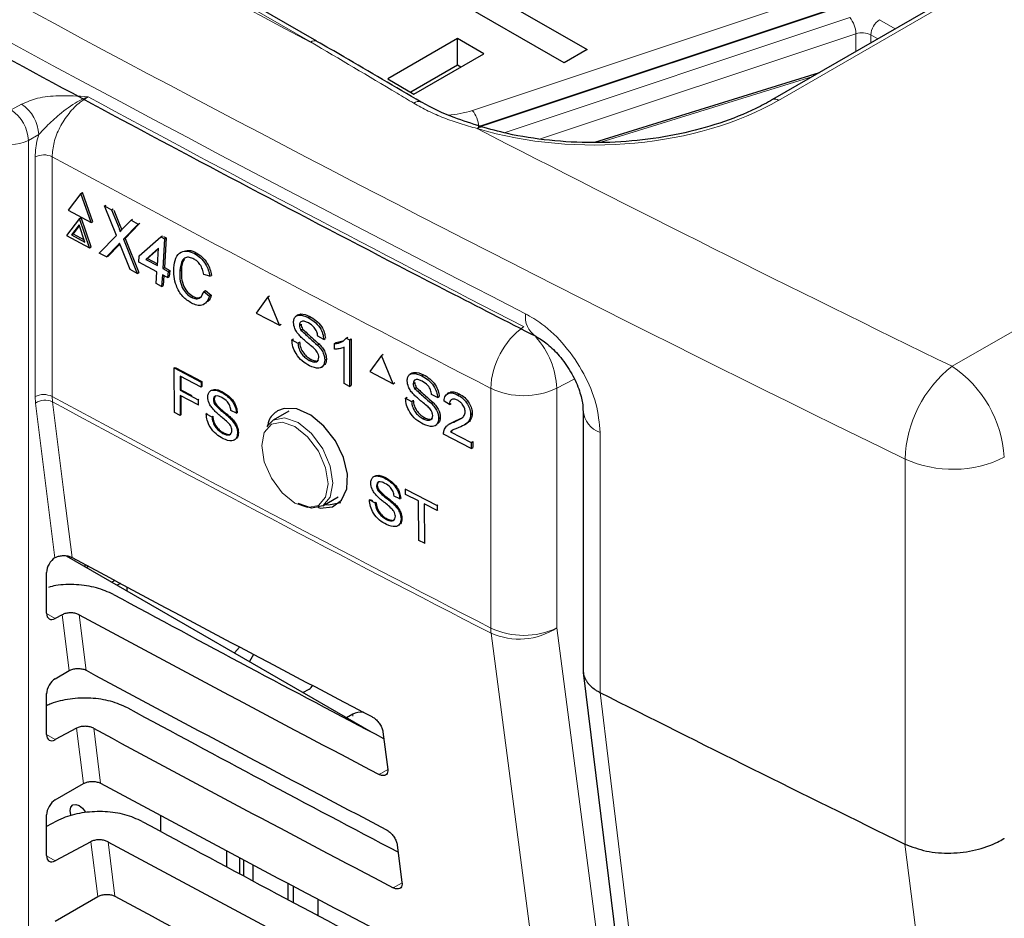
# Paper-space layout 'Blatt4' of a CAD drawing. Header units: millimetres. Extents: x 5 to 418, y 2 to 292.
# Tile 29 of 63: x 112 to 128, y 183 to 198. Entities that reach past the tile are written whole.
import ezdxf

# ---------------------------------------------------------------- set-up
doc = ezdxf.new("R2010")
doc.units = ezdxf.units.MM

psp = doc.layouts.new('Blatt4')

# ---------------------------------------------------------------- linework, layer by layer
at = {"color": 7, "linetype": 'Continuous', "lineweight": 18}
for p, q in [((117.028, 197.148), (91.885, 211.662)), ((134.152, 201.718), (124.6, 196.204)), ((127.405, 191.904), (139.313, 198.739)), ((119.645, 196.04), (125.621, 198.032)), ((125.721, 197.772), (119.745, 195.78)), ((120.158, 195.681), (125.75, 197.545)), ((126.233, 197.508), (126.487, 197.361)), ((125.85, 197.281), (120.748, 195.581)), ((125.85, 196.993), (125.85, 197.281)), ((126.091, 197.263), (126.091, 197.132)), ((126.205, 197.198), (126.091, 197.263)), ((125.154, 196.591), (121.723, 195.526)), ((112.185, 196.049), (112.352, 196.142)), ((119.745, 195.78), (119.745, 195.776)), ((112.63, 195.649), (112.463, 195.556)), ((112.463, 195.556), (112.463, 168.229)), ((112.57, 191.413), (112.57, 195.289)), ((112.845, 195.29), (112.845, 191.415)), ((113.913, 194.174), (113.94, 194.188)), ((113.902, 193.855), (113.929, 193.869)), ((121.291, 191.694), (121.01, 191.548)), ((119.943, 187.671), (119.943, 191.547)), ((121.01, 191.548), (121.01, 187.672)), ((112.576, 191.309), (112.57, 191.413)), ((112.845, 191.415), (112.851, 191.331)), ((112.892, 188.808), (112.576, 191.309)), ((121.71, 190.834), (121.71, 186.629)), ((126.645, 184.177), (126.645, 190.404)), ((112.756, 187.908), (112.897, 187.826)), ((113.123, 186.982), (113.009, 187.886)), ((113.286, 187.885), (113.399, 186.987)), ((117.709, 186.247), (117.709, 186.277)), ((112.756, 185.948), (112.897, 185.866)), ((113.354, 185.156), (113.24, 186.051)), ((113.518, 186.05), (113.63, 185.16)), ((118.275, 185.382), (118.136, 185.304)), ((113.584, 183.329), (113.472, 184.216)), ((113.75, 184.215), (113.861, 183.334)), ((112.756, 183.988), (112.897, 183.907)), ((118.507, 183.551), (118.364, 183.471))]:
    psp.add_line(p, q, dxfattribs=at)
at = {"color": 7, "linetype": 'Continuous', "lineweight": 25}
for p, q in [((117.13, 197.159), (91.987, 211.674)), ((134.052, 201.728), (124.503, 196.215)), ((118.392, 198.821), (121.503, 197.025)), ((121.129, 196.809), (118.018, 198.605)), ((119.882, 195.817), (125.859, 197.808)), ((119.407, 197.203), (118.276, 196.55)), ((119.831, 196.958), (119.407, 197.203)), ((119.407, 196.771), (119.407, 197.203)), ((118.7, 196.305), (119.831, 196.958)), ((121.503, 197.025), (121.129, 196.809)), ((119.407, 196.771), (118.65, 196.334)), ((119.457, 196.742), (119.407, 196.771)), ((125.256, 196.65), (121.619, 195.521)), ((118.276, 196.55), (118.7, 196.305)), ((118.816, 196.18), (118.818, 196.178)), ((119.774, 195.784), (119.882, 195.817)), ((113.313, 194.699), (113.103, 194.426)), ((113.313, 194.699), (113.34, 194.714)), ((113.476, 194.227), (113.313, 194.699)), ((113.503, 194.241), (113.34, 194.714)), ((113.694, 194.496), (113.72, 194.51)), ((113.103, 194.426), (113.476, 194.227)), ((113.885, 194.02), (113.694, 194.496)), ((113.694, 194.496), (113.808, 194.434)), ((113.808, 194.434), (113.834, 194.448)), ((113.808, 194.434), (113.913, 194.174)), ((113.843, 194.43), (113.94, 194.188)), ((113.287, 194.292), (113.077, 194.019)), ((113.281, 194.191), (113.157, 194.029)), ((113.377, 193.911), (113.281, 194.191)), ((113.287, 194.292), (113.314, 194.307)), ((113.45, 193.82), (113.287, 194.292)), ((113.477, 193.834), (113.314, 194.307)), ((113.476, 194.227), (113.503, 194.241)), ((113.992, 194.131), (114.122, 194.266)), ((114.238, 194.204), (114, 193.957)), ((114.255, 194.207), (114.028, 193.972)), ((114.122, 194.266), (114.148, 194.28)), ((114.122, 194.266), (114.238, 194.204)), ((114.238, 194.204), (114.264, 194.218)), ((113.157, 194.029), (113.184, 194.044)), ((113.157, 194.029), (113.377, 193.911)), ((113.286, 194.176), (113.184, 194.044)), ((113.184, 194.044), (113.365, 193.947)), ((113.077, 194.019), (113.45, 193.82)), ((113.609, 193.734), (113.885, 194.02)), ((113.929, 193.869), (113.752, 193.686)), ((113.941, 193.882), (113.929, 193.869)), ((114, 193.957), (114.028, 193.972)), ((114, 193.957), (114.223, 193.406)), ((114.028, 193.972), (114.25, 193.42)), ((114.255, 193.688), (114.605, 193.997)), ((114.605, 193.997), (114.632, 194.011)), ((114.605, 193.997), (114.666, 193.965)), ((114.666, 193.965), (114.635, 193.485)), ((114.647, 194.003), (114.693, 193.979)), ((114.693, 193.979), (114.662, 193.499)), ((114.666, 193.965), (114.693, 193.979)), ((113.45, 193.82), (113.477, 193.834)), ((113.725, 193.672), (113.609, 193.734)), ((113.902, 193.855), (113.725, 193.672)), ((114.108, 193.467), (113.962, 193.83)), ((114.567, 193.812), (114.361, 193.631)), ((114.566, 193.802), (114.389, 193.645)), ((114.549, 193.531), (114.567, 193.812)), ((115.151, 193.725), (115.178, 193.74)), ((113.725, 193.672), (113.752, 193.686)), ((114.248, 193.588), (114.255, 193.688)), ((114.542, 193.431), (114.248, 193.588)), ((114.361, 193.631), (114.389, 193.645)), ((114.361, 193.631), (114.549, 193.531)), ((114.389, 193.645), (114.551, 193.559)), ((114.223, 193.406), (114.108, 193.467)), ((114.223, 193.406), (114.25, 193.42)), ((114.53, 193.241), (114.542, 193.431)), ((114.635, 193.485), (114.662, 193.499)), ((114.635, 193.485), (114.722, 193.438)), ((114.662, 193.499), (114.749, 193.453)), ((114.722, 193.438), (114.715, 193.338)), ((114.722, 193.438), (114.749, 193.453)), ((114.749, 193.453), (114.742, 193.353)), ((114.91, 193.447), (114.937, 193.462)), ((114.617, 193.195), (114.53, 193.241)), ((114.629, 193.385), (114.617, 193.195)), ((114.715, 193.338), (114.629, 193.385)), ((114.654, 193.371), (114.644, 193.209)), ((114.715, 193.338), (114.742, 193.353)), ((115.396, 193.36), (115.3, 193.387)), ((115.396, 193.36), (115.423, 193.374)), ((114.617, 193.195), (114.644, 193.209)), ((115.3, 193.113), (115.327, 193.128)), ((115.3, 193.113), (115.394, 193.037)), ((115.327, 193.128), (115.421, 193.051)), ((115.098, 193.019), (115.126, 193.034)), ((115.394, 193.037), (115.421, 193.051)), ((116.337, 193.025), (116.149, 192.765)), ((116.337, 193.025), (116.364, 193.042)), ((116.525, 192.567), (116.337, 193.025)), ((116.149, 192.765), (116.525, 192.567)), ((116.825, 192.735), (116.796, 192.716)), ((116.988, 192.693), (117.014, 192.709)), ((116.525, 192.567), (116.551, 192.584)), ((116.847, 192.568), (116.874, 192.584)), ((116.872, 192.489), (116.898, 192.505)), ((116.725, 192.33), (116.751, 192.346)), ((116.725, 192.33), (116.821, 192.279)), ((116.821, 192.279), (116.847, 192.296)), ((117.24, 192.339), (117.144, 192.389)), ((117.24, 192.339), (117.266, 192.355)), ((117.414, 192.271), (117.441, 192.288)), ((117.441, 192.288), (117.55, 192.313)), ((117.602, 192.36), (117.629, 192.377)), ((117.602, 192.36), (117.659, 192.331)), ((117.659, 192.331), (117.686, 192.348)), ((117.659, 192.331), (117.659, 191.579)), ((117.686, 192.348), (117.686, 191.596)), ((117.139, 192.247), (117.166, 192.264)), ((117.414, 192.182), (117.414, 192.271)), ((117.571, 191.625), (117.571, 192.211)), ((117.006, 191.999), (117.032, 192.016)), ((117.257, 192.004), (117.284, 192.02)), ((118.174, 192.08), (117.985, 191.818)), ((118.174, 192.08), (118.2, 192.097)), ((118.363, 191.622), (118.174, 192.08)), ((114.823, 191.877), (114.837, 191.886)), ((114.823, 191.877), (115.255, 191.649)), ((114.825, 191.158), (114.823, 191.877)), ((114.837, 191.886), (115.269, 191.657)), ((117.202, 191.887), (117.232, 191.905)), ((117.985, 191.818), (118.363, 191.622)), ((115.255, 191.566), (114.915, 191.746)), ((114.915, 191.746), (114.915, 191.516)), ((114.928, 191.739), (114.929, 191.524)), ((115.255, 191.649), (115.269, 191.657)), ((115.255, 191.649), (115.255, 191.566)), ((115.269, 191.657), (115.269, 191.574)), ((118.363, 191.622), (118.389, 191.639)), ((118.664, 191.791), (118.634, 191.772)), ((118.687, 191.624), (118.713, 191.641)), ((118.828, 191.75), (118.854, 191.766)), ((114.915, 191.516), (114.929, 191.524)), ((114.915, 191.516), (115.206, 191.362)), ((114.929, 191.524), (115.106, 191.43)), ((115.255, 191.566), (115.269, 191.574)), ((115.588, 191.482), (115.602, 191.491)), ((117.659, 191.579), (117.571, 191.625)), ((117.659, 191.579), (117.686, 191.596)), ((118.711, 191.545), (118.737, 191.562)), ((115.206, 191.279), (114.916, 191.433)), ((114.916, 191.433), (114.916, 191.11)), ((114.929, 191.425), (114.93, 191.119)), ((115.206, 191.362), (115.22, 191.37)), ((115.206, 191.362), (115.206, 191.279)), ((115.455, 191.362), (115.468, 191.371)), ((118.564, 191.386), (118.59, 191.402)), ((118.564, 191.386), (118.661, 191.336)), ((118.661, 191.336), (118.686, 191.352)), ((118.981, 191.305), (119.006, 191.321)), ((119.082, 191.397), (118.985, 191.447)), ((119.082, 191.397), (119.108, 191.413)), ((119.275, 191.287), (119.187, 191.342)), ((119.266, 191.475), (119.237, 191.457)), ((119.406, 191.44), (119.433, 191.457)), ((114.916, 191.11), (114.825, 191.158)), ((115.206, 191.279), (115.22, 191.287)), ((115.478, 191.287), (115.492, 191.295)), ((115.829, 191.143), (115.737, 191.191)), ((116.673, 191.176), (116.424, 191.032)), ((119.275, 191.287), (119.301, 191.304)), ((121.437, 191.182), (121.437, 186.99)), ((114.916, 191.11), (114.93, 191.119)), ((115.339, 191.135), (115.353, 191.143)), ((115.339, 191.135), (115.431, 191.087)), ((115.431, 191.087), (115.444, 191.095)), ((115.733, 191.055), (115.747, 191.064)), ((115.829, 191.143), (115.842, 191.152)), ((116.322, 190.931), (116.424, 191.032)), ((118.846, 191.056), (118.872, 191.073)), ((119.099, 191.061), (119.125, 191.078)), ((119.345, 191.002), (119.371, 191.018)), ((119.372, 191.019), (119.488, 191.077)), ((119.617, 191.124), (119.644, 191.141)), ((119.045, 190.945), (119.074, 190.963)), ((119.289, 190.98), (119.26, 190.961)), ((119.291, 190.845), (119.317, 190.862)), ((119.291, 190.845), (119.626, 190.671)), ((119.528, 190.963), (119.558, 190.982)), ((115.607, 190.818), (115.62, 190.827)), ((115.846, 190.822), (115.859, 190.831)), ((119.626, 190.575), (119.178, 190.807)), ((119.626, 190.671), (119.652, 190.689)), ((119.652, 190.689), (119.652, 190.592)), ((119.626, 190.671), (119.626, 190.575)), ((119.626, 190.575), (119.652, 190.592)), ((118.227, 190.095), (118.24, 190.104)), ((118.094, 189.973), (118.107, 189.981)), ((118.118, 189.897), (118.131, 189.906)), ((118.561, 189.916), (118.575, 189.924)), ((118.562, 189.832), (118.561, 189.916)), ((118.561, 189.916), (119.073, 189.655)), ((117.224, 189.646), (117.473, 189.79)), ((117.979, 189.742), (117.992, 189.751)), ((117.979, 189.742), (118.071, 189.695)), ((117.992, 189.751), (118.031, 189.731)), ((118.471, 189.759), (118.379, 189.806)), ((118.471, 189.759), (118.484, 189.767)), ((118.772, 189.726), (118.562, 189.832)), ((118.778, 189.087), (118.772, 189.726)), ((118.071, 189.695), (118.085, 189.704)), ((118.376, 189.669), (118.389, 189.678)), ((119.074, 189.572), (118.864, 189.679)), ((118.864, 189.679), (118.87, 189.041)), ((119.073, 189.655), (119.086, 189.664)), ((119.073, 189.655), (119.074, 189.572)), ((119.074, 189.572), (119.087, 189.581)), ((118.251, 189.429), (118.264, 189.438)), ((118.491, 189.437), (118.504, 189.445)), ((118.87, 189.041), (118.778, 189.087)), ((118.87, 189.041), (118.883, 189.049)), ((112.892, 188.808), (112.897, 188.811)), ((113.072, 188.841), (118.009, 185.99)), ((113.375, 188.702), (113.375, 188.666)), ((113.437, 188.668), (113.404, 188.649)), ((112.756, 187.91), (112.756, 188.569)), ((113.862, 188.44), (113.814, 188.412)), ((113.95, 188.393), (113.899, 188.363)), ((114.054, 188.337), (114.054, 188.274)), ((113.009, 187.886), (112.897, 187.826)), ((115.88, 187.363), (115.794, 187.27)), ((116.103, 187.245), (116.037, 187.129)), ((112.897, 186.852), (113.123, 186.982)), ((121.439, 186.953), (124.082, 165.345)), ((112.756, 185.951), (112.756, 186.61)), ((116.904, 186.629), (117.002, 186.685)), ((121.71, 186.629), (121.71, 186.629)), ((117.709, 186.277), (117.611, 186.22)), ((113.24, 186.051), (112.897, 185.866)), ((118.198, 185.995), (118.275, 185.384)), ((112.897, 184.892), (113.354, 185.156)), ((112.756, 183.991), (112.756, 184.65)), ((114.601, 184.638), (114.601, 184.383)), ((112.917, 184.548), (112.756, 184.461)), ((113.472, 184.216), (112.897, 183.907)), ((118.429, 184.164), (118.506, 183.554)), ((126.645, 184.177), (126.644, 184.178)), ((115.67, 183.808), (115.67, 184.067)), ((115.878, 183.956), (115.878, 183.697)), ((115.949, 183.659), (115.949, 183.919)), ((116.095, 183.841), (116.095, 183.581)), ((116.663, 183.278), (116.663, 183.54)), ((116.748, 183.496), (116.748, 183.233)), ((112.897, 182.932), (113.584, 183.329)), ((117.144, 183.287), (117.144, 183.023))]:
    psp.add_line(p, q, dxfattribs=at)
at = {"color": 7, "linetype": 'Continuous', "lineweight": 25, "flags": 128}
for points in [[(119.724, 195.747), (119.742, 195.765), (119.76, 195.775), (119.776, 195.778), (119.786, 195.776)], [(117.146, 189.625), (117.185, 189.611), (117.38, 189.63), (117.528, 189.737), (117.612, 189.921), (117.622, 190.161), (117.559, 190.43), (117.428, 190.698), (117.244, 190.934), (117.029, 191.112), (116.806, 191.213), (116.601, 191.223), (116.493, 191.183), (116.493, 191.183)], [(117.224, 189.646), (117.04, 189.611), (116.824, 189.686)], [(117.267, 189.671), (117.317, 189.664), (117.518, 189.701)], [(113.155, 184.635), (113.151, 184.649), (113.14, 184.718), (113.151, 184.776), (113.182, 184.811), (113.228, 184.82), (113.283, 184.801), (113.338, 184.757), (113.385, 184.694), (113.388, 184.689)]]:
    psp.add_lwpolyline(points, dxfattribs=at)
at = {"color": 7, "linetype": 'Continuous', "lineweight": 18, "flags": 128}
for points in [[(112.851, 191.331), (112.889, 191.028), (113.042, 189.819), (113.169, 188.813)], [(116.774, 189.692), (116.979, 189.62), (117.153, 189.654), (117.269, 189.788), (117.31, 190.001), (117.269, 190.261), (117.153, 190.529), (116.979, 190.764), (116.774, 190.929), (116.569, 191.001), (116.395, 190.967), (116.279, 190.833), (116.238, 190.62), (116.279, 190.359), (116.395, 190.092), (116.569, 189.857), (116.774, 189.692)], [(116.424, 191.032), (116.424, 191.032), (116.607, 191.068), (116.824, 190.992), (117.04, 190.818), (117.224, 190.57), (117.346, 190.287), (117.389, 190.013), (117.346, 189.788), (117.224, 189.646), (117.224, 189.646)], [(121.01, 187.672), (122.427, 176.848), (123.842, 166.032)], [(122.78, 165.946), (122.621, 167.159), (121.986, 172.008), (119.947, 187.587)], [(121.71, 186.629), (121.857, 185.422), (122.448, 180.596), (124.353, 165.019)], [(129.401, 162.515), (129.17, 164.329), (128.247, 171.587), (126.644, 184.178)]]:
    psp.add_lwpolyline(points, dxfattribs=at)
at = {"color": 7, "linetype": 'Continuous', "lineweight": 18}
for centre, radius, start, end in [((125.435, 197.274), 0.415, 0.9539, 40.6395), ((126.399, 197.249), 0.307, 122.6055, 177.3945), ((125.949, 196.984), 0.313, 62.9385, 108.3691), ((117.088, 197.071), 0.0972, 64.0938, 128.3367), ((304.524, 550.032), 402.084, 241.62357, 242.75873), ((112.006, 195.622), 0.624, 2.4792, 56.3611), ((118.773, 196.081), 0.107, 66.1516, 135.1614), ((124.543, 196.132), 0.0922, 51.2135, 115.7614), ((111.839, 195.529), 0.624, 2.4792, 56.3611), ((119.164, 197.519), 1.555, 273.1434, 287.9933), ((119.329, 195.77), 0.415, 1.3792, 40.6263), ((112.185, 196.107), 0.616, 242.6565, 296.7662), ((112.709, 195.012), 0.31, 63.8368, 116.6779), ((304.344, 549.718), 402.853, 241.61753, 242.75876), ((120.883, 192.705), 0.381, 172.5684, 236.3532), ((121.237, 191.497), 1.295, 126.0261, 177.8015), ((119.699, 191.491), 1.313, 2.4777, 42.186), ((128.642, 190.334), 1.998, 128.2462, 178.0121), ((126.346, 190.316), 1.908, 3.5027, 56.3014), ((120.475, 192.677), 1.249, 244.78, 295.3751), ((112.709, 191.137), 0.31, 63.8368, 116.6779), ((112.733, 191.077), 0.279, 65.0933, 124.1373), ((304.344, 545.842), 402.853, 241.61753, 242.75876), ((304.345, 545.753), 402.847, 241.61758, 242.75876), ((121.852, 191.226), 0.417, 185.5502, 250.0986), ((127.417, 192.108), 1.871, 245.6212, 296.4635), ((120.475, 188.801), 1.249, 244.78, 295.3751), ((120.661, 187.669), 0.718, 179.8785, 186.5632), ((120.4, 188.62), 1.128, 246.3585, 302.7876)]:
    psp.add_arc(centre, radius, start, end, dxfattribs=at)
at = {"color": 7, "linetype": 'Continuous', "lineweight": 25}
for centre, radius, start, end in [((116.949, 186.789), 0.117, 296.9982, 336.5981), ((301.722, 542.808), 399.084, 243.18801, 243.97898), ((117.848, 186.012), 0.3, 83.0931, 117.6932)]:
    psp.add_arc(centre, radius, start, end, dxfattribs=at)
at = {"color": 7, "linetype": 'Continuous', "lineweight": 18}
for centre, major_axis, ratio, start_param, end_param in [((372.028, 363.284), (379.985, 5.827), 0.587244, 3.834585, 4.001386), ((372.028, 351.797), (379.987, -5.634), 0.567146, 3.873355, 3.997444), ((372.013, 364.255), (378.785, 5.828), 0.587275, 3.871004, 3.964908), ((121.683, 197.949), (4.2, 0.065), 0.587275, 4.218066, 5.471299), ((372.013, 364.255), (378.785, 5.828), 0.587275, 3.97449, 4.001356)]:
    psp.add_ellipse(centre, major_axis=major_axis, ratio=ratio, start_param=start_param, end_param=end_param, dxfattribs=at)
at = {"color": 7, "linetype": 'Continuous', "lineweight": 25}
for centre, major_axis, ratio, start_param, end_param in [((112.9, 188.65), (0.103, 0.172), 0.587369, 0.847258, 2.36515), ((386.86, 363.302), (400.469, 6.162), 0.587275, 3.950946, 3.967413), ((385.542, 350.167), (397.637, -5.907), 0.567125, 3.968584, 3.983526), ((112.9, 187.991), (0.103, 0.172), 0.587369, 2.36515, 3.918493), ((385.54, 350.166), (398.444, -5.919), 0.567125, 3.968582, 3.985126), ((386.859, 361.342), (400.148, 6.157), 0.587275, 3.950986, 3.967453), ((112.9, 186.69), (0.103, 0.172), 0.587369, 0.811807, 2.36515), ((385.542, 348.207), (397.316, -5.902), 0.567125, 3.968625, 3.983579), ((112.9, 186.031), (0.103, 0.172), 0.587369, 2.36515, 3.918493), ((385.541, 348.207), (398.123, -5.914), 0.567125, 3.968623, 3.985166), ((386.859, 359.382), (399.827, 6.152), 0.587275, 3.951027, 3.967493), ((112.9, 184.73), (0.103, 0.172), 0.587369, 0.811807, 2.36515), ((385.543, 346.248), (396.994, -5.897), 0.567125, 3.968666, 3.983632), ((385.541, 346.247), (397.802, -5.909), 0.567125, 3.968664, 3.985207), ((112.9, 184.071), (0.103, 0.172), 0.587369, 2.36515, 3.918493), ((386.858, 357.422), (399.506, 6.148), 0.587275, 3.951067, 3.967532)]:
    psp.add_ellipse(centre, major_axis=major_axis, ratio=ratio, start_param=start_param, end_param=end_param, dxfattribs=at)
for points, knots in [([(87.346, 211.626), (88.154, 211.101), (90.498, 209.581), (94.449, 207.101), (99.228, 204.201), (104.1, 201.351), (109.059, 198.552), (114.107, 195.803), (117.995, 193.759), (120.198, 192.63), (120.671, 192.388)], [0, 0, 0, 0, 0.0774167, 0.2244859, 0.3715556, 0.5186246, 0.6656928, 0.8127599, 0.959826, 1, 1, 1, 1]), ([(118.816, 196.175), (118.399, 196.421), (117.837, 196.752), (117.275, 197.075), (117.13, 197.158)], [0, 0, 0, 0, 0.7428342, 1, 1, 1, 1]), ([(119.787, 195.78), (119.639, 195.826), (119.293, 195.935), (118.981, 196.078), (118.822, 196.177), (118.817, 196.18)], [0, 0, 0, 0, 0.418596, 0.98117, 1, 1, 1, 1]), ([(124.503, 196.215), (124.413, 196.166), (124.152, 196.023), (123.655, 195.826), (123.006, 195.65), (122.314, 195.543), (121.6, 195.508), (120.891, 195.546), (120.279, 195.641), (119.925, 195.738), (119.783, 195.777)], [0, 0, 0, 0, 0.072345, 0.211036, 0.350049, 0.489267, 0.628621, 0.768007, 0.90728, 1, 1, 1, 1]), ([(113.94, 194.188), (113.947, 194.171), (113.956, 194.147), (113.967, 194.119), (113.968, 194.11), (113.968, 194.107)], [0, 0, 0, 0, 0.642738, 0.895224, 1, 1, 1, 1]), ([(113.913, 194.174), (113.92, 194.156), (113.929, 194.132), (113.941, 194.101), (113.942, 194.087), (113.943, 194.081)], [0, 0, 0, 0, 0.561277, 0.781763, 1, 1, 1, 1]), ([(113.943, 194.081), (113.952, 194.09), (113.969, 194.107), (113.985, 194.124), (113.992, 194.131)], [0, 0, 0, 0, 0.56, 1, 1, 1, 1]), ([(113.937, 193.892), (113.93, 193.885), (113.919, 193.873), (113.907, 193.861), (113.902, 193.855)], [0, 0, 0, 0, 0.560002, 1, 1, 1, 1]), ([(113.962, 193.83), (113.957, 193.842), (113.949, 193.862), (113.941, 193.883), (113.937, 193.892)], [0, 0, 0, 0, 0.56, 1, 1, 1, 1]), ([(114.815, 193.498), (114.822, 193.552), (114.837, 193.66), (114.921, 193.758), (115.036, 193.774), (115.112, 193.742), (115.151, 193.725)], [0, 0, 0, 0, 0.280492, 0.55957, 0.779615, 1, 1, 1, 1]), ([(115.004, 193.77), (115.024, 193.774), (115.077, 193.787), (115.139, 193.758), (115.178, 193.74)], [0, 0, 0, 0, 0.372035, 1, 1, 1, 1]), ([(115.151, 193.725), (115.184, 193.705), (115.249, 193.664), (115.327, 193.564), (115.376, 193.458), (115.39, 193.393), (115.396, 193.36)], [0, 0, 0, 0, 0.280081, 0.559449, 0.779549, 1, 1, 1, 1]), ([(115.178, 193.74), (115.211, 193.719), (115.276, 193.678), (115.354, 193.578), (115.403, 193.473), (115.417, 193.407), (115.423, 193.374)], [0, 0, 0, 0, 0.280081, 0.559449, 0.779549, 1, 1, 1, 1]), ([(115.141, 193.638), (115.117, 193.649), (115.069, 193.671), (115.002, 193.663), (114.931, 193.602), (114.919, 193.511), (114.91, 193.447)], [0, 0, 0, 0, 0.187223, 0.373906, 0.560736, 1, 1, 1, 1]), ([(114.989, 193.636), (114.988, 193.634), (114.947, 193.602), (114.942, 193.53), (114.937, 193.462)], [0, 0, 0, 0, 0.04544, 1, 1, 1, 1]), ([(115.3, 193.387), (115.294, 193.415), (115.282, 193.472), (115.244, 193.549), (115.193, 193.606), (115.158, 193.627), (115.141, 193.638)], [0, 0, 0, 0, 0.280553, 0.559739, 0.779654, 1, 1, 1, 1]), ([(115.102, 192.925), (115.051, 192.956), (114.951, 193.018), (114.852, 193.194), (114.815, 193.358), (114.815, 193.451), (114.815, 193.498)], [0, 0, 0, 0, 0.279955, 0.558088, 0.778912, 1, 1, 1, 1]), ([(114.91, 193.447), (114.909, 193.404), (114.908, 193.319), (114.94, 193.186), (115.014, 193.077), (115.07, 193.038), (115.098, 193.019)], [0, 0, 0, 0, 0.281245, 0.5607156, 0.780138, 1, 1, 1, 1]), ([(114.937, 193.462), (114.936, 193.419), (114.935, 193.333), (114.967, 193.2), (115.041, 193.091), (115.097, 193.053), (115.126, 193.034)], [0, 0, 0, 0, 0.281245, 0.5607156, 0.780138, 1, 1, 1, 1]), ([(115.098, 193.019), (115.125, 193.008), (115.177, 192.986), (115.26, 193.01), (115.285, 193.074), (115.3, 193.113)], [0, 0, 0, 0, 0.280711, 0.560905, 1, 1, 1, 1]), ([(115.394, 193.037), (115.38, 193.003), (115.352, 192.935), (115.276, 192.886), (115.187, 192.885), (115.13, 192.912), (115.102, 192.925)], [0, 0, 0, 0, 0.2802563, 0.5595462, 0.7795894, 1, 1, 1, 1]), ([(115.126, 193.034), (115.152, 193.022), (115.2, 193), (115.239, 193.017), (115.256, 193.024)], [0, 0, 0, 0, 0.5530953, 1, 1, 1, 1]), ([(115.421, 193.051), (115.409, 193.014), (115.396, 192.971), (115.364, 192.952), (115.36, 192.949)], [0, 0, 0, 0, 0.865837, 1, 1, 1, 1]), ([(116.826, 192.734), (116.841, 192.741), (116.893, 192.764), (116.964, 192.732), (117.015, 192.71)], [0, 0, 0, 0, 0.279492, 1, 1, 1, 1]), ([(116.752, 192.611), (116.754, 192.633), (116.758, 192.677), (116.792, 192.72), (116.866, 192.744), (116.938, 192.714), (116.988, 192.693)], [0, 0, 0, 0, 0.187029, 0.374124, 0.56114, 1, 1, 1, 1]), ([(116.852, 192.396), (116.837, 192.414), (116.806, 192.449), (116.762, 192.525), (116.756, 192.578), (116.752, 192.611)], [0, 0, 0, 0, 0.281445, 0.562273, 1, 1, 1, 1]), ([(116.992, 192.604), (116.973, 192.613), (116.936, 192.631), (116.887, 192.636), (116.853, 192.613), (116.849, 192.583), (116.847, 192.568)], [0, 0, 0, 0, 0.28129, 0.56082, 0.78068, 1, 1, 1, 1]), ([(116.988, 192.693), (117.021, 192.673), (117.089, 192.633), (117.176, 192.54), (117.229, 192.432), (117.236, 192.37), (117.24, 192.339)], [0, 0, 0, 0, 0.280797, 0.560151, 0.779877, 1, 1, 1, 1]), ([(117.144, 192.389), (117.14, 192.414), (117.133, 192.462), (117.078, 192.552), (117.024, 192.585), (116.992, 192.604)], [0, 0, 0, 0, 0.281097, 0.560287, 1, 1, 1, 1]), ([(117.015, 192.71), (117.048, 192.69), (117.116, 192.65), (117.203, 192.557), (117.256, 192.449), (117.263, 192.387), (117.267, 192.356)], [0, 0, 0, 0, 0.280797, 0.560151, 0.779877, 1, 1, 1, 1]), ([(116.847, 192.568), (116.849, 192.553), (116.851, 192.527), (116.865, 192.5), (116.872, 192.489)], [0, 0, 0, 0, 0.559617, 1, 1, 1, 1]), ([(116.872, 192.489), (116.921, 192.442), (117.009, 192.359), (117.099, 192.281), (117.139, 192.247)], [0, 0, 0, 0, 0.558382, 1, 1, 1, 1]), ([(116.874, 192.585), (116.876, 192.57), (116.878, 192.544), (116.892, 192.517), (116.899, 192.506)], [0, 0, 0, 0, 0.5596169, 1, 1, 1, 1]), ([(116.899, 192.506), (116.948, 192.459), (117.036, 192.376), (117.126, 192.298), (117.166, 192.264)], [0, 0, 0, 0, 0.558382, 1, 1, 1, 1]), ([(117.01, 191.91), (116.971, 191.934), (116.892, 191.98), (116.792, 192.095), (116.736, 192.222), (116.729, 192.294), (116.725, 192.33)], [0, 0, 0, 0, 0.280814, 0.559563, 0.77962, 1, 1, 1, 1]), ([(116.821, 192.279), (116.825, 192.249), (116.833, 192.188), (116.883, 192.099), (116.945, 192.036), (116.986, 192.012), (117.006, 191.999)], [0, 0, 0, 0, 0.280632, 0.558674, 0.779197, 1, 1, 1, 1]), ([(116.848, 192.297), (116.852, 192.266), (116.86, 192.205), (116.91, 192.116), (116.972, 192.053), (117.013, 192.029), (117.033, 192.016)], [0, 0, 0, 0, 0.280632, 0.5586744, 0.7791973, 1, 1, 1, 1]), ([(117.089, 192.188), (117.062, 192.212), (117.018, 192.251), (116.955, 192.301), (116.902, 192.346), (116.869, 192.379), (116.852, 192.396)], [0, 0, 0, 0, 0.3399393, 0.5600249, 0.7800825, 1, 1, 1, 1]), ([(117.414, 192.271), (117.457, 192.275), (117.533, 192.283), (117.581, 192.337), (117.602, 192.36)], [0, 0, 0, 0, 0.560427, 1, 1, 1, 1]), ([(120.673, 192.385), (120.677, 192.384), (120.723, 192.364), (120.864, 192.266), (121.059, 192.076), (121.243, 191.818), (121.371, 191.546), (121.432, 191.316), (121.434, 191.225), (121.434, 191.187)], [0, 0, 0, 0, 0.015374, 0.177997, 0.346554, 0.530052, 0.71622, 0.879706, 1, 1, 1, 1]), ([(117.161, 192.049), (117.16, 192.062), (117.158, 192.089), (117.133, 192.142), (117.106, 192.171), (117.089, 192.188)], [0, 0, 0, 0, 0.280089, 0.55997, 1, 1, 1, 1]), ([(117.139, 192.247), (117.157, 192.228), (117.193, 192.189), (117.232, 192.122), (117.254, 192.058), (117.256, 192.022), (117.257, 192.004)], [0, 0, 0, 0, 0.280371, 0.559909, 0.779859, 1, 1, 1, 1]), ([(117.166, 192.264), (117.184, 192.245), (117.22, 192.206), (117.259, 192.139), (117.281, 192.075), (117.283, 192.039), (117.284, 192.021)], [0, 0, 0, 0, 0.280371, 0.559909, 0.779859, 1, 1, 1, 1]), ([(117.571, 192.211), (117.544, 192.2), (117.496, 192.181), (117.439, 192.182), (117.414, 192.182)], [0, 0, 0, 0, 0.559686, 1, 1, 1, 1]), ([(117.006, 191.999), (117.026, 191.99), (117.067, 191.972), (117.12, 191.971), (117.155, 192), (117.159, 192.032), (117.161, 192.049)], [0, 0, 0, 0, 0.280917, 0.560813, 0.780502, 1, 1, 1, 1]), ([(117.257, 192.004), (117.252, 191.97), (117.241, 191.902), (117.149, 191.855), (117.063, 191.89), (117.01, 191.91)], [0, 0, 0, 0, 0.279942, 0.56008, 1, 1, 1, 1]), ([(117.033, 192.016), (117.053, 192.008), (117.093, 191.99), (117.139, 191.985), (117.154, 192), (117.157, 192.002)], [0, 0, 0, 0, 0.4490788, 0.8965244, 1, 1, 1, 1]), ([(117.284, 192.021), (117.281, 191.984), (117.275, 191.933), (117.239, 191.918), (117.228, 191.913)], [0, 0, 0, 0, 0.704788, 1, 1, 1, 1]), ([(118.665, 191.79), (118.68, 191.797), (118.732, 191.82), (118.803, 191.789), (118.855, 191.767)], [0, 0, 0, 0, 0.2813159, 1, 1, 1, 1]), ([(118.59, 191.667), (118.593, 191.689), (118.597, 191.733), (118.631, 191.776), (118.706, 191.8), (118.778, 191.771), (118.828, 191.75)], [0, 0, 0, 0, 0.187029, 0.374124, 0.56114, 1, 1, 1, 1]), ([(118.691, 191.453), (118.676, 191.47), (118.645, 191.505), (118.601, 191.581), (118.595, 191.635), (118.59, 191.667)], [0, 0, 0, 0, 0.281445, 0.562273, 1, 1, 1, 1]), ([(118.832, 191.661), (118.813, 191.67), (118.776, 191.688), (118.727, 191.692), (118.693, 191.669), (118.689, 191.639), (118.687, 191.624)], [0, 0, 0, 0, 0.28129, 0.56082, 0.78068, 1, 1, 1, 1]), ([(118.714, 191.641), (118.715, 191.627), (118.717, 191.601), (118.732, 191.574), (118.738, 191.562)], [0, 0, 0, 0, 0.559617, 1, 1, 1, 1]), ([(118.828, 191.75), (118.862, 191.73), (118.93, 191.69), (119.017, 191.597), (119.071, 191.49), (119.078, 191.428), (119.082, 191.397)], [0, 0, 0, 0, 0.280797, 0.560151, 0.779877, 1, 1, 1, 1]), ([(118.985, 191.447), (118.982, 191.471), (118.974, 191.52), (118.919, 191.61), (118.865, 191.642), (118.832, 191.661)], [0, 0, 0, 0, 0.281097, 0.560287, 1, 1, 1, 1]), ([(118.855, 191.767), (118.889, 191.747), (118.956, 191.707), (119.044, 191.615), (119.097, 191.507), (119.105, 191.445), (119.108, 191.414)], [0, 0, 0, 0, 0.280797, 0.560151, 0.779877, 1, 1, 1, 1]), ([(115.364, 191.404), (115.366, 191.425), (115.37, 191.467), (115.402, 191.508), (115.472, 191.531), (115.54, 191.502), (115.588, 191.482)], [0, 0, 0, 0, 0.187029, 0.374124, 0.56114, 1, 1, 1, 1]), ([(115.441, 191.52), (115.449, 191.523), (115.493, 191.541), (115.553, 191.513), (115.602, 191.491)], [0, 0, 0, 0, 0.180423, 1, 1, 1, 1]), ([(115.588, 191.482), (115.62, 191.463), (115.684, 191.424), (115.767, 191.335), (115.818, 191.232), (115.825, 191.173), (115.829, 191.143)], [0, 0, 0, 0, 0.280797, 0.560151, 0.779877, 1, 1, 1, 1]), ([(115.602, 191.491), (115.634, 191.471), (115.698, 191.433), (115.781, 191.344), (115.832, 191.241), (115.839, 191.181), (115.842, 191.152)], [0, 0, 0, 0, 0.280797, 0.560151, 0.779877, 1, 1, 1, 1]), ([(118.687, 191.624), (118.688, 191.61), (118.69, 191.583), (118.705, 191.557), (118.711, 191.545)], [0, 0, 0, 0, 0.559617, 1, 1, 1, 1]), ([(118.711, 191.545), (118.761, 191.499), (118.85, 191.416), (118.94, 191.339), (118.981, 191.305)], [0, 0, 0, 0, 0.558382, 1, 1, 1, 1]), ([(118.738, 191.562), (118.788, 191.516), (118.876, 191.433), (118.967, 191.356), (119.007, 191.322)], [0, 0, 0, 0, 0.5583825, 1, 1, 1, 1]), ([(119.271, 191.469), (119.279, 191.477), (119.301, 191.498), (119.362, 191.489), (119.409, 191.468), (119.433, 191.457)], [0, 0, 0, 0, 0.209748, 0.604311, 1, 1, 1, 1]), ([(115.46, 191.198), (115.445, 191.215), (115.416, 191.249), (115.374, 191.321), (115.368, 191.373), (115.364, 191.404)], [0, 0, 0, 0, 0.281445, 0.562273, 1, 1, 1, 1]), ([(115.592, 191.397), (115.574, 191.406), (115.539, 191.423), (115.492, 191.428), (115.461, 191.406), (115.457, 191.377), (115.455, 191.362)], [0, 0, 0, 0, 0.28129, 0.56082, 0.78068, 1, 1, 1, 1]), ([(115.455, 191.362), (115.456, 191.348), (115.458, 191.323), (115.472, 191.298), (115.478, 191.287)], [0, 0, 0, 0, 0.5596169, 1, 1, 1, 1]), ([(115.495, 191.424), (115.489, 191.42), (115.472, 191.411), (115.47, 191.386), (115.468, 191.371)], [0, 0, 0, 0, 0.394344, 1, 1, 1, 1]), ([(115.468, 191.371), (115.47, 191.357), (115.472, 191.332), (115.486, 191.306), (115.492, 191.295)], [0, 0, 0, 0, 0.559617, 1, 1, 1, 1]), ([(115.737, 191.191), (115.734, 191.215), (115.727, 191.261), (115.674, 191.348), (115.623, 191.378), (115.592, 191.397)], [0, 0, 0, 0, 0.281097, 0.560287, 1, 1, 1, 1]), ([(118.851, 190.968), (118.811, 190.99), (118.731, 191.036), (118.631, 191.151), (118.575, 191.278), (118.568, 191.35), (118.564, 191.386)], [0, 0, 0, 0, 0.2808135, 0.5595629, 0.7796198, 1, 1, 1, 1]), ([(118.661, 191.336), (118.665, 191.305), (118.672, 191.244), (118.723, 191.155), (118.785, 191.093), (118.826, 191.069), (118.846, 191.056)], [0, 0, 0, 0, 0.280632, 0.558674, 0.779197, 1, 1, 1, 1]), ([(118.687, 191.353), (118.691, 191.322), (118.699, 191.261), (118.75, 191.172), (118.812, 191.11), (118.853, 191.086), (118.873, 191.074)], [0, 0, 0, 0, 0.280632, 0.5586744, 0.7791973, 1, 1, 1, 1]), ([(118.93, 191.246), (118.903, 191.269), (118.858, 191.308), (118.795, 191.358), (118.742, 191.402), (118.708, 191.436), (118.691, 191.453)], [0, 0, 0, 0, 0.339939, 0.560025, 0.780082, 1, 1, 1, 1]), ([(119.007, 191.322), (119.025, 191.302), (119.062, 191.263), (119.101, 191.197), (119.123, 191.133), (119.125, 191.097), (119.126, 191.079)], [0, 0, 0, 0, 0.280371, 0.559909, 0.779859, 1, 1, 1, 1]), ([(119.187, 191.342), (119.192, 191.373), (119.202, 191.434), (119.261, 191.477), (119.334, 191.473), (119.382, 191.451), (119.406, 191.44)], [0, 0, 0, 0, 0.280235, 0.558893, 0.779132, 1, 1, 1, 1]), ([(119.404, 191.354), (119.385, 191.363), (119.348, 191.379), (119.302, 191.369), (119.278, 191.334), (119.276, 191.303), (119.275, 191.287)], [0, 0, 0, 0, 0.28041, 0.559489, 0.779375, 1, 1, 1, 1]), ([(119.529, 191.168), (119.527, 191.189), (119.522, 191.229), (119.487, 191.288), (119.446, 191.33), (119.418, 191.346), (119.404, 191.354)], [0, 0, 0, 0, 0.27908, 0.558612, 0.779043, 1, 1, 1, 1]), ([(119.406, 191.44), (119.436, 191.422), (119.496, 191.387), (119.567, 191.298), (119.611, 191.204), (119.615, 191.15), (119.617, 191.124)], [0, 0, 0, 0, 0.280482, 0.559644, 0.779749, 1, 1, 1, 1]), ([(119.433, 191.457), (119.463, 191.44), (119.522, 191.404), (119.594, 191.315), (119.637, 191.221), (119.641, 191.168), (119.644, 191.141)], [0, 0, 0, 0, 0.280482, 0.559644, 0.779749, 1, 1, 1, 1]), ([(115.685, 190.999), (115.66, 191.022), (115.618, 191.059), (115.558, 191.107), (115.508, 191.15), (115.476, 191.182), (115.46, 191.198)], [0, 0, 0, 0, 0.3399393, 0.5600249, 0.7800825, 1, 1, 1, 1]), ([(115.478, 191.287), (115.506, 191.257), (115.551, 191.208), (115.62, 191.155), (115.677, 191.108), (115.715, 191.073), (115.733, 191.055)], [0, 0, 0, 0, 0.338408, 0.558974, 0.779535, 1, 1, 1, 1]), ([(115.492, 191.295), (115.519, 191.265), (115.565, 191.217), (115.633, 191.164), (115.691, 191.116), (115.728, 191.081), (115.747, 191.064)], [0, 0, 0, 0, 0.338408, 0.558974, 0.779535, 1, 1, 1, 1]), ([(116.493, 191.183), (116.443, 191.147), (116.362, 191.087), (116.336, 190.97), (116.327, 190.926)], [0, 0, 0, 0, 0.620461, 1, 1, 1, 1]), ([(119.003, 191.106), (119.002, 191.12), (118.999, 191.147), (118.974, 191.2), (118.947, 191.228), (118.93, 191.246)], [0, 0, 0, 0, 0.280089, 0.55997, 1, 1, 1, 1]), ([(118.981, 191.305), (118.999, 191.285), (119.035, 191.246), (119.074, 191.18), (119.096, 191.116), (119.098, 191.079), (119.099, 191.061)], [0, 0, 0, 0, 0.280371, 0.559909, 0.779859, 1, 1, 1, 1]), ([(119.345, 191.002), (119.389, 191.02), (119.45, 191.046), (119.517, 191.1), (119.525, 191.145), (119.529, 191.168)], [0, 0, 0, 0, 0.561313, 0.781386, 1, 1, 1, 1]), ([(115.611, 190.733), (115.573, 190.755), (115.498, 190.8), (115.403, 190.91), (115.35, 191.031), (115.343, 191.1), (115.339, 191.135)], [0, 0, 0, 0, 0.280814, 0.559563, 0.77962, 1, 1, 1, 1]), ([(115.431, 191.087), (115.434, 191.057), (115.442, 190.999), (115.49, 190.914), (115.549, 190.854), (115.588, 190.83), (115.607, 190.818)], [0, 0, 0, 0, 0.280632, 0.558674, 0.779197, 1, 1, 1, 1]), ([(115.444, 191.095), (115.448, 191.066), (115.455, 191.007), (115.504, 190.922), (115.562, 190.862), (115.601, 190.839), (115.621, 190.827)], [0, 0, 0, 0, 0.280632, 0.558674, 0.779197, 1, 1, 1, 1]), ([(115.755, 190.866), (115.754, 190.879), (115.751, 190.904), (115.728, 190.955), (115.701, 190.982), (115.685, 190.999)], [0, 0, 0, 0, 0.280089, 0.55997, 1, 1, 1, 1]), ([(115.733, 191.055), (115.75, 191.037), (115.785, 190.999), (115.822, 190.936), (115.843, 190.874), (115.845, 190.839), (115.846, 190.822)], [0, 0, 0, 0, 0.280371, 0.559909, 0.779859, 1, 1, 1, 1]), ([(115.747, 191.064), (115.764, 191.045), (115.798, 191.008), (115.836, 190.944), (115.856, 190.883), (115.858, 190.848), (115.86, 190.831)], [0, 0, 0, 0, 0.280371, 0.559909, 0.779859, 1, 1, 1, 1]), ([(118.846, 191.056), (118.867, 191.047), (118.908, 191.029), (118.961, 191.029), (118.996, 191.057), (119, 191.09), (119.003, 191.106)], [0, 0, 0, 0, 0.280917, 0.560813, 0.780502, 1, 1, 1, 1]), ([(119.099, 191.061), (119.094, 191.028), (119.083, 190.96), (118.99, 190.913), (118.904, 190.947), (118.851, 190.968)], [0, 0, 0, 0, 0.279942, 0.56008, 1, 1, 1, 1]), ([(118.873, 191.074), (118.893, 191.065), (118.934, 191.047), (118.98, 191.042), (118.995, 191.057), (118.998, 191.06)], [0, 0, 0, 0, 0.447952, 0.894275, 1, 1, 1, 1]), ([(119.126, 191.079), (119.122, 191.042), (119.117, 190.991), (119.081, 190.976), (119.07, 190.971)], [0, 0, 0, 0, 0.708021, 1, 1, 1, 1]), ([(119.187, 190.869), (119.199, 190.892), (119.218, 190.931), (119.261, 190.964), (119.302, 190.986), (119.331, 190.996), (119.345, 191.002)], [0, 0, 0, 0, 0.3394111, 0.559525, 0.7797523, 1, 1, 1, 1]), ([(119.29, 190.981), (119.303, 190.988), (119.329, 191.003), (119.357, 191.013), (119.372, 191.019)], [0, 0, 0, 0, 0.49189, 1, 1, 1, 1]), ([(119.617, 191.124), (119.612, 191.09), (119.603, 191.023), (119.529, 190.957), (119.466, 190.93), (119.427, 190.914)], [0, 0, 0, 0, 0.2787415, 0.5588337, 1, 1, 1, 1]), ([(119.644, 191.141), (119.639, 191.108), (119.629, 191.041), (119.587, 190.998), (119.56, 190.985), (119.557, 190.983)], [0, 0, 0, 0, 0.4686987, 0.9396687, 1, 1, 1, 1]), ([(115.607, 190.818), (115.626, 190.809), (115.665, 190.792), (115.715, 190.792), (115.748, 190.818), (115.753, 190.85), (115.755, 190.866)], [0, 0, 0, 0, 0.280917, 0.560813, 0.780502, 1, 1, 1, 1]), ([(119.178, 190.807), (119.178, 190.82), (119.179, 190.842), (119.185, 190.861), (119.187, 190.869)], [0, 0, 0, 0, 0.559956, 1, 1, 1, 1]), ([(119.427, 190.914), (119.411, 190.908), (119.384, 190.897), (119.347, 190.882), (119.316, 190.868), (119.299, 190.853), (119.291, 190.845)], [0, 0, 0, 0, 0.340038, 0.560063, 0.78009, 1, 1, 1, 1]), ([(115.846, 190.822), (115.841, 190.79), (115.831, 190.725), (115.743, 190.68), (115.661, 190.713), (115.611, 190.733)], [0, 0, 0, 0, 0.279942, 0.56008, 1, 1, 1, 1]), ([(115.621, 190.827), (115.64, 190.818), (115.678, 190.801), (115.721, 190.797), (115.735, 190.811), (115.738, 190.813)], [0, 0, 0, 0, 0.450401, 0.899165, 1, 1, 1, 1]), ([(115.86, 190.831), (115.857, 190.795), (115.854, 190.753), (115.827, 190.739), (115.823, 190.737)], [0, 0, 0, 0, 0.855809, 1, 1, 1, 1]), ([(118.001, 190.013), (118.003, 190.034), (118.007, 190.076), (118.039, 190.118), (118.11, 190.142), (118.178, 190.115), (118.227, 190.095)], [0, 0, 0, 0, 0.187029, 0.374124, 0.56114, 1, 1, 1, 1]), ([(118.078, 190.131), (118.086, 190.134), (118.13, 190.153), (118.19, 190.126), (118.24, 190.104)], [0, 0, 0, 0, 0.178962, 1, 1, 1, 1]), ([(118.227, 190.095), (118.259, 190.076), (118.324, 190.039), (118.408, 189.951), (118.46, 189.848), (118.467, 189.789), (118.471, 189.759)], [0, 0, 0, 0, 0.280797, 0.560151, 0.779877, 1, 1, 1, 1]), ([(118.24, 190.104), (118.272, 190.085), (118.337, 190.048), (118.421, 189.96), (118.473, 189.857), (118.481, 189.797), (118.485, 189.768)], [0, 0, 0, 0, 0.280797, 0.560151, 0.779877, 1, 1, 1, 1]), ([(118.099, 189.808), (118.085, 189.825), (118.055, 189.858), (118.013, 189.93), (118.006, 189.982), (118.001, 190.013)], [0, 0, 0, 0, 0.281445, 0.562273, 1, 1, 1, 1]), ([(118.231, 190.01), (118.213, 190.018), (118.178, 190.035), (118.131, 190.039), (118.099, 190.016), (118.095, 189.987), (118.094, 189.973)], [0, 0, 0, 0, 0.2812903, 0.5608202, 0.7806803, 1, 1, 1, 1]), ([(118.094, 189.973), (118.095, 189.959), (118.097, 189.934), (118.111, 189.908), (118.118, 189.897)], [0, 0, 0, 0, 0.559617, 1, 1, 1, 1]), ([(118.134, 190.035), (118.127, 190.031), (118.11, 190.021), (118.108, 189.996), (118.107, 189.981)], [0, 0, 0, 0, 0.396271, 1, 1, 1, 1]), ([(118.107, 189.981), (118.108, 189.967), (118.11, 189.942), (118.125, 189.917), (118.131, 189.906)], [0, 0, 0, 0, 0.559617, 1, 1, 1, 1]), ([(118.118, 189.897), (118.145, 189.868), (118.191, 189.819), (118.261, 189.768), (118.319, 189.721), (118.357, 189.687), (118.376, 189.669)], [0, 0, 0, 0, 0.3384083, 0.5589741, 0.7795351, 1, 1, 1, 1]), ([(118.131, 189.906), (118.159, 189.876), (118.205, 189.828), (118.274, 189.776), (118.333, 189.73), (118.37, 189.695), (118.389, 189.678)], [0, 0, 0, 0, 0.338408, 0.558974, 0.779535, 1, 1, 1, 1]), ([(118.379, 189.806), (118.375, 189.829), (118.368, 189.876), (118.314, 189.962), (118.263, 189.992), (118.231, 190.01)], [0, 0, 0, 0, 0.281097, 0.560287, 1, 1, 1, 1]), ([(118.255, 189.344), (118.217, 189.366), (118.141, 189.408), (118.045, 189.517), (117.99, 189.639), (117.983, 189.708), (117.979, 189.742)], [0, 0, 0, 0, 0.280814, 0.559563, 0.77962, 1, 1, 1, 1]), ([(118.328, 189.612), (118.302, 189.634), (118.26, 189.671), (118.199, 189.719), (118.148, 189.76), (118.116, 189.792), (118.099, 189.808)], [0, 0, 0, 0, 0.3399393, 0.5600249, 0.7800825, 1, 1, 1, 1]), ([(118.071, 189.695), (118.075, 189.666), (118.083, 189.607), (118.132, 189.523), (118.192, 189.464), (118.231, 189.441), (118.251, 189.429)], [0, 0, 0, 0, 0.280632, 0.558674, 0.779197, 1, 1, 1, 1]), ([(118.085, 189.704), (118.089, 189.675), (118.097, 189.616), (118.146, 189.531), (118.205, 189.472), (118.244, 189.449), (118.264, 189.438)], [0, 0, 0, 0, 0.280632, 0.5586744, 0.7791973, 1, 1, 1, 1]), ([(118.399, 189.479), (118.398, 189.492), (118.395, 189.518), (118.371, 189.568), (118.344, 189.595), (118.328, 189.612)], [0, 0, 0, 0, 0.280089, 0.55997, 1, 1, 1, 1]), ([(118.376, 189.669), (118.393, 189.651), (118.428, 189.614), (118.466, 189.551), (118.487, 189.489), (118.49, 189.455), (118.491, 189.437)], [0, 0, 0, 0, 0.280371, 0.559909, 0.779859, 1, 1, 1, 1]), ([(118.389, 189.678), (118.407, 189.66), (118.441, 189.623), (118.479, 189.559), (118.501, 189.498), (118.503, 189.463), (118.504, 189.446)], [0, 0, 0, 0, 0.280371, 0.559909, 0.779859, 1, 1, 1, 1]), ([(118.251, 189.429), (118.27, 189.421), (118.309, 189.403), (118.36, 189.404), (118.393, 189.432), (118.397, 189.463), (118.399, 189.479)], [0, 0, 0, 0, 0.280917, 0.560813, 0.780502, 1, 1, 1, 1]), ([(118.491, 189.437), (118.486, 189.405), (118.476, 189.34), (118.388, 189.293), (118.306, 189.325), (118.255, 189.344)], [0, 0, 0, 0, 0.279942, 0.56008, 1, 1, 1, 1]), ([(118.264, 189.438), (118.283, 189.43), (118.322, 189.413), (118.365, 189.409), (118.379, 189.423), (118.382, 189.426)], [0, 0, 0, 0, 0.4510952, 0.9005498, 1, 1, 1, 1]), ([(118.504, 189.446), (118.502, 189.41), (118.5, 189.367), (118.472, 189.353), (118.468, 189.351)], [0, 0, 0, 0, 0.85286, 1, 1, 1, 1]), ([(112.897, 188.811), (112.914, 188.819), (112.948, 188.834), (113.014, 188.845), (113.082, 188.842), (113.135, 188.83), (113.16, 188.817), (113.169, 188.813)], [0, 0, 0, 0, 0.205259, 0.434181, 0.662401, 0.889163, 1, 1, 1, 1]), ([(113.839, 188.214), (113.75, 188.254), (113.572, 188.334), (113.24, 188.378), (112.964, 188.377), (112.825, 188.339), (112.786, 188.328)], [0, 0, 0, 0, 0.294564, 0.589068, 0.885235, 1, 1, 1, 1]), ([(113.286, 187.885), (113.268, 187.893), (113.233, 187.909), (113.166, 187.918), (113.098, 187.916), (113.044, 187.903), (113.018, 187.89), (113.009, 187.886)], [0, 0, 0, 0, 0.218777, 0.43751, 0.657479, 0.879863, 1, 1, 1, 1]), ([(113.123, 186.982), (113.141, 186.991), (113.177, 187.008), (113.244, 187.018), (113.313, 187.016), (113.366, 187.003), (113.391, 186.991), (113.399, 186.987)], [0, 0, 0, 0, 0.223618, 0.44726, 0.670215, 0.891746, 1, 1, 1, 1]), ([(121.437, 186.99), (121.437, 186.988), (121.436, 186.973), (121.44, 186.944), (121.449, 186.903), (121.463, 186.863), (121.483, 186.825), (121.509, 186.787), (121.55, 186.739), (121.6, 186.695), (121.66, 186.656), (121.693, 186.638), (121.71, 186.629)], [0, 0, 0, 0, 0.008366, 0.108375, 0.209117, 0.306247, 0.40476, 0.503975, 0.604635, 0.7994, 0.899332, 1, 1, 1, 1]), ([(114.071, 186.379), (113.982, 186.419), (113.804, 186.498), (113.469, 186.546), (113.132, 186.532), (112.889, 186.477), (112.779, 186.426), (112.756, 186.415)], [0, 0, 0, 0, 0.232727, 0.465407, 0.699402, 0.935967, 1, 1, 1, 1]), ([(118.02, 186.238), (118.027, 186.234), (118.051, 186.221), (118.094, 186.186), (118.141, 186.132), (118.177, 186.07), (118.193, 186.024), (118.197, 186), (118.198, 185.995)], [0, 0, 0, 0, 0.081253, 0.29343, 0.506901, 0.72249, 0.939689, 1, 1, 1, 1]), ([(113.518, 186.05), (113.5, 186.058), (113.464, 186.074), (113.397, 186.083), (113.33, 186.081), (113.276, 186.068), (113.25, 186.055), (113.24, 186.051)], [0, 0, 0, 0, 0.218783, 0.437522, 0.657497, 0.879887, 1, 1, 1, 1]), ([(118.275, 185.384), (118.276, 185.377), (118.278, 185.352), (118.27, 185.316), (118.243, 185.288), (118.201, 185.281), (118.163, 185.291), (118.141, 185.302), (118.136, 185.304)], [0, 0, 0, 0, 0.085705, 0.302608, 0.518156, 0.731573, 0.943439, 1, 1, 1, 1]), ([(113.354, 185.156), (113.372, 185.164), (113.407, 185.181), (113.475, 185.192), (113.543, 185.189), (113.596, 185.177), (113.622, 185.164), (113.63, 185.16)], [0, 0, 0, 0, 0.2236241, 0.4472715, 0.6702332, 0.8917694, 1, 1, 1, 1]), ([(114.303, 184.544), (114.214, 184.584), (114.036, 184.663), (113.701, 184.711), (113.363, 184.697), (113.094, 184.633), (112.963, 184.57), (112.917, 184.548)], [0, 0, 0, 0, 0.2187893, 0.4375343, 0.6575154, 0.8799127, 1, 1, 1, 1]), ([(118.247, 184.414), (118.254, 184.41), (118.279, 184.396), (118.323, 184.36), (118.372, 184.304), (118.409, 184.24), (118.425, 184.193), (118.429, 184.169), (118.429, 184.164)], [0, 0, 0, 0, 0.084719, 0.296921, 0.510428, 0.726053, 0.943271, 1, 1, 1, 1]), ([(113.75, 184.215), (113.732, 184.223), (113.696, 184.239), (113.629, 184.248), (113.562, 184.246), (113.508, 184.233), (113.482, 184.22), (113.472, 184.216)], [0, 0, 0, 0, 0.218789, 0.4375337, 0.6575145, 0.8799115, 1, 1, 1, 1]), ([(126.645, 184.177), (126.756, 184.134), (126.979, 184.049), (127.386, 184.019), (127.791, 184.069), (128.074, 184.171), (128.214, 184.248), (128.248, 184.27), (128.251, 184.272)], [0, 0, 0, 0, 0.22932, 0.458629, 0.688223, 0.918318, 0.993161, 1, 1, 1, 1]), ([(118.506, 183.554), (118.507, 183.546), (118.509, 183.52), (118.501, 183.483), (118.473, 183.455), (118.43, 183.448), (118.391, 183.458), (118.369, 183.469), (118.364, 183.471)], [0, 0, 0, 0, 0.089099, 0.305978, 0.521493, 0.734878, 0.946728, 1, 1, 1, 1]), ([(113.584, 183.329), (113.602, 183.338), (113.638, 183.355), (113.706, 183.365), (113.774, 183.363), (113.827, 183.35), (113.853, 183.338), (113.861, 183.334)], [0, 0, 0, 0, 0.22363, 0.447283, 0.670251, 0.891793, 1, 1, 1, 1])]:
    psp.add_open_spline(points, degree=3, knots=knots, dxfattribs=at)
at = {"color": 7, "linetype": 'Continuous', "lineweight": 18}
for points, knots in [([(118.697, 196.157), (118.608, 196.211), (118.051, 196.543), (117.495, 196.872), (117.028, 197.148)], [0, 0, 0, 0, 0.16079, 1, 1, 1, 1]), ([(112.352, 196.142), (112.435, 196.178), (112.611, 196.253), (112.995, 196.289), (113.268, 196.272), (113.428, 196.261), (113.429, 196.261)], [0, 0, 0, 0, 0.270433, 0.574379, 0.997264, 1, 1, 1, 1]), ([(113.429, 196.261), (113.428, 196.26), (113.369, 196.239), (113.209, 196.164), (112.98, 195.995), (112.776, 195.808), (112.671, 195.693), (112.63, 195.649)], [0, 0, 0, 0, 0.003577, 0.201161, 0.547594, 0.825502, 1, 1, 1, 1]), ([(113.429, 196.261), (113.386, 196.234), (113.277, 196.167), (113.113, 195.999), (112.965, 195.771), (112.865, 195.521), (112.852, 195.367), (112.845, 195.29)], [0, 0, 0, 0, 0.142149, 0.356934, 0.571413, 0.78572, 1, 1, 1, 1]), ([(119.724, 195.747), (119.677, 195.76), (119.537, 195.798), (119.312, 195.87), (119.053, 195.971), (118.849, 196.069), (118.735, 196.135), (118.697, 196.157)], [0, 0, 0, 0, 0.122441, 0.368426, 0.618323, 0.872298, 1, 1, 1, 1]), ([(112.57, 195.289), (112.577, 195.385), (112.585, 195.502), (112.623, 195.627), (112.63, 195.649)], [0, 0, 0, 0, 0.818315, 1, 1, 1, 1]), ([(120.505, 192.754), (120.594, 192.702), (120.817, 192.572), (121.156, 192.243), (121.462, 191.792), (121.67, 191.295), (121.697, 190.988), (121.71, 190.834)], [0, 0, 0, 0, 0.141337, 0.356481, 0.571249, 0.785667, 1, 1, 1, 1])]:
    psp.add_open_spline(points, degree=3, knots=knots, dxfattribs=at)

doc.saveas('drawing.dxf')
